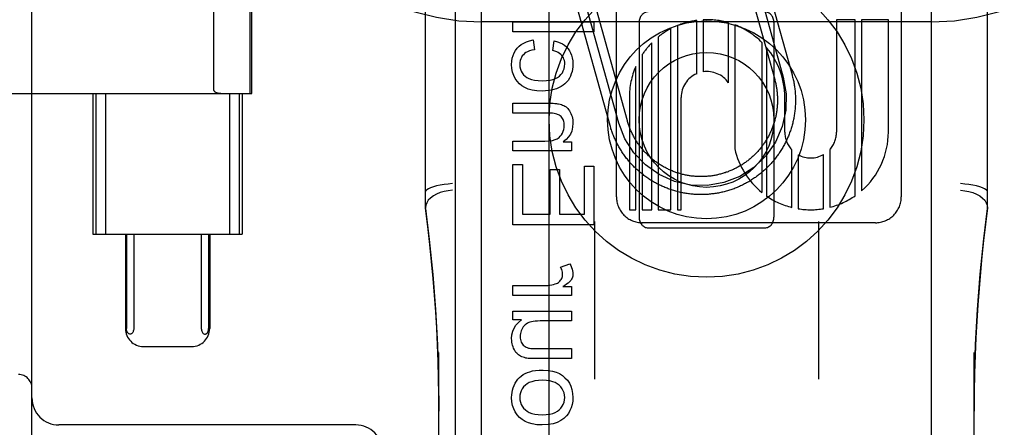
# Model space of a CAD drawing. Header units: inches. Extents: x 0 to 218, y 0 to 141.
# Tile 18 of 76: x 66.663 to 67.758, y 71.966 to 72.419. Entities that reach past the tile are written whole.
import ezdxf

# ---------------------------------------------------------------- set-up
doc = ezdxf.new("R2010")
doc.units = ezdxf.units.IN
doc.header["$LTSCALE"] = 11.987179
doc.header["$MEASUREMENT"] = 0
doc.linetypes.add('HIDDEN', pattern=[0.2, 0.1, -0.1])
doc.layers.add('DEFAULT_2', color=8, linetype='HIDDEN')
doc.layers.add('MAIN_RH_DOOR_ASSEMBLY', color=7, linetype='CONTINUOUS')

msp = doc.modelspace()

# ---------------------------------------------------------------- linework, layer by layer
at = {"layer": 'DEFAULT_2', "color": 8, "linetype": 'HIDDEN'}
for p, q in [((67.1768, 69.5573), (67.1768, 75.0578)), ((67.6768, 69.5573), (67.6768, 75.0578)), ((66.6768, 71.3995), (66.6768, 73.6495)), ((67.1143, 72.2091), (67.1143, 72.9522)), ((67.7393, 72.2091), (67.7393, 72.9522)), ((67.3266, 72.2221), (67.3266, 72.8269)), ((67.6434, 72.8269), (67.6434, 72.2221)), ((66.9196, 72.337), (66.9196, 72.712)), ((66.9213, 72.337), (66.9213, 72.712)), ((66.8791, 72.3404), (66.8791, 72.7085)), ((67.4624, 72.4968), (67.5026, 72.3523)), ((67.472, 72.4995), (67.5122, 72.355)), ((67.4817, 72.5021), (67.5219, 72.3576)), ((67.3195, 72.3014), (67.2807, 72.4411)), ((67.3292, 72.3041), (67.2903, 72.4438)), ((67.3388, 72.3067), (67.3, 72.4464)), ((67.6768, 72.4165), (67.1768, 72.4165)), ((67.2116, 72.4056), (67.2116, 72.4167)), ((67.2116, 72.4167), (67.3016, 72.4167)), ((67.3016, 72.4167), (67.3016, 72.4056)), ((67.4159, 72.3589), (67.4159, 72.4182)), ((67.423, 72.4188), (67.423, 72.361)), ((67.5714, 72.4189), (67.5714, 72.2941)), ((67.5921, 72.4189), (67.5714, 72.4189)), ((67.5921, 72.2233), (67.5921, 72.4189)), ((67.5993, 72.4189), (67.5993, 72.2288)), ((67.629, 72.4189), (67.5993, 72.4189)), ((67.629, 72.2941), (67.629, 72.4189)), ((67.3016, 72.4056), (67.2116, 72.4056)), ((67.3518, 72.4157), (67.3518, 72.1995)), ((67.3873, 72.2077), (67.3873, 72.4091)), ((67.3945, 72.4124), (67.3945, 72.2077)), ((67.4511, 72.3488), (67.4511, 72.4156)), ((67.4583, 72.4132), (67.4583, 72.2752)), ((67.5018, 72.4157), (67.5018, 72.1995)), ((67.2341, 72.3964), (67.2355, 72.3856)), ((67.256, 72.3846), (67.2576, 72.3954)), ((67.373, 72.3997), (67.373, 72.2077)), ((67.3659, 72.2077), (67.3659, 72.3932)), ((67.4885, 72.2267), (67.4885, 72.3937)), ((67.4935, 72.3881), (67.4935, 72.2229)), ((67.3553, 72.3801), (67.3553, 72.2077)), ((67.3481, 72.2077), (67.3481, 72.3669)), ((66.4439, 72.337), (66.9213, 72.337)), ((66.7445, 72.337), (66.7445, 72.1807)), ((66.7478, 72.337), (66.7478, 72.1807)), ((66.7586, 72.337), (66.7586, 72.1807)), ((66.8965, 72.337), (66.8965, 72.1807)), ((66.9073, 72.337), (66.9073, 72.1807)), ((66.9105, 72.337), (66.9105, 72.1807)), ((67.341, 72.3325), (67.341, 72.2077)), ((67.3986, 72.2077), (67.3986, 72.3325)), ((67.5138, 72.2941), (67.5138, 72.3326)), ((67.2116, 72.315), (67.2116, 72.3261)), ((67.2116, 72.3261), (67.2517, 72.3261)), ((67.2512, 72.315), (67.2116, 72.315)), ((67.2116, 72.2731), (67.2116, 72.2841)), ((67.2116, 72.2841), (67.2472, 72.2841)), ((67.2675, 72.283), (67.2768, 72.283)), ((67.2768, 72.283), (67.2768, 72.2731)), ((67.5216, 72.2102), (67.5216, 72.2743)), ((67.564, 72.2748), (67.564, 72.2104)), ((67.2768, 72.2731), (67.2116, 72.2731)), ((67.5288, 72.2688), (67.5288, 72.2088)), ((67.5569, 72.2088), (67.5569, 72.269)), ((67.2116, 72.1909), (67.2116, 72.258)), ((67.2116, 72.258), (67.2222, 72.258)), ((67.2222, 72.258), (67.2222, 72.2028)), ((67.2528, 72.2028), (67.2528, 72.2526)), ((67.2528, 72.2526), (67.2634, 72.2526)), ((67.2634, 72.2526), (67.2634, 72.2028)), ((67.291, 72.2028), (67.291, 72.256)), ((67.291, 72.256), (67.3016, 72.256)), ((67.3016, 72.256), (67.3016, 72.1909)), ((67.2222, 72.2028), (67.2528, 72.2028)), ((67.2634, 72.2028), (67.291, 72.2028)), ((67.341, 72.2077), (67.3481, 72.2077)), ((67.3553, 72.2077), (67.3659, 72.2077)), ((67.373, 72.2077), (67.3873, 72.2077)), ((67.3945, 72.2077), (67.3986, 72.2077)), ((67.3016, 72.1909), (67.2116, 72.1909)), ((67.3023, 72.1948), (67.3023, 72.0195)), ((67.6146, 72.1933), (67.3554, 72.1933)), ((67.3618, 72.1876), (67.4918, 72.1876)), ((67.5513, 72.1948), (67.5513, 72.0195)), ((66.7445, 72.1807), (66.9105, 72.1807)), ((66.7807, 72.1807), (66.7807, 72.0757)), ((66.7819, 72.1807), (66.7819, 72.0757)), ((66.79, 72.1807), (66.79, 72.0757)), ((66.8651, 72.1807), (66.8651, 72.0757)), ((66.8732, 72.1807), (66.8732, 72.0757)), ((66.8744, 72.1807), (66.8744, 72.0757)), ((67.2644, 72.1439), (67.2747, 72.1477)), ((67.2116, 72.1123), (67.2116, 72.1234)), ((67.2116, 72.1234), (67.2457, 72.1234)), ((67.2669, 72.1223), (67.2768, 72.1223)), ((67.2768, 72.1223), (67.2768, 72.1123)), ((67.2768, 72.1123), (67.2116, 72.1123)), ((67.2116, 72.0852), (67.2116, 72.0951)), ((67.2116, 72.0951), (67.2768, 72.0951)), ((67.2768, 72.0951), (67.2768, 72.0841)), ((67.2212, 72.0852), (67.2116, 72.0852)), ((67.2768, 72.0841), (67.2418, 72.0841)), ((66.8008, 72.0557), (66.8543, 72.0557)), ((67.1293, 71.367), (67.1293, 72.0491)), ((67.2406, 72.0533), (67.2768, 72.0533)), ((67.2768, 72.0533), (67.2768, 72.0423)), ((67.7243, 71.367), (67.7243, 72.0491)), ((67.2768, 72.0423), (67.2364, 72.0423)), ((67.0368, 71.9685), (66.7068, 71.9685))]:
    msp.add_line(p, q, dxfattribs=at)
for points in [[(67.2164, 72.3873), (67.2185, 72.3894), (67.2209, 72.3913), (67.2236, 72.393), (67.2266, 72.3944), (67.2301, 72.3956), (67.2341, 72.3964)], [(67.2576, 72.3954), (67.261, 72.3945), (67.2641, 72.3934), (67.2667, 72.3921), (67.269, 72.3905), (67.2711, 72.3887), (67.2728, 72.3867)], [(67.2101, 72.3693), (67.2103, 72.3729), (67.2109, 72.3763), (67.2118, 72.3793), (67.213, 72.3821), (67.2145, 72.3848), (67.2164, 72.3873)], [(67.2355, 72.3856), (67.2326, 72.385), (67.23, 72.3843), (67.2279, 72.3834), (67.226, 72.3824), (67.2244, 72.3813), (67.2232, 72.38)], [(67.2659, 72.3792), (67.2648, 72.3803), (67.2635, 72.3814), (67.262, 72.3823), (67.2602, 72.3832), (67.2582, 72.384), (67.256, 72.3846)], [(67.2728, 72.3867), (67.2744, 72.3845), (67.2757, 72.382), (67.2768, 72.3794), (67.2776, 72.3764), (67.2781, 72.3731), (67.2783, 72.3694)], [(67.2232, 72.38), (67.222, 72.3786), (67.221, 72.377), (67.2202, 72.3753), (67.2197, 72.3734), (67.2193, 72.3714), (67.2192, 72.3692)], [(67.2692, 72.3698), (67.2691, 72.3717), (67.2688, 72.3734), (67.2683, 72.375), (67.2677, 72.3765), (67.2668, 72.3779), (67.2659, 72.3792)], [(67.2188, 72.3477), (67.2162, 72.3505), (67.2141, 72.3535), (67.2124, 72.3568), (67.2112, 72.3605), (67.2104, 72.3647), (67.2101, 72.3693)], [(67.2192, 72.3692), (67.2194, 72.3664), (67.2199, 72.3639), (67.2207, 72.3617), (67.2218, 72.3597), (67.2233, 72.3578), (67.2251, 72.356)], [(67.2632, 72.3562), (67.265, 72.358), (67.2665, 72.36), (67.2676, 72.3621), (67.2685, 72.3644), (67.269, 72.367), (67.2692, 72.3698)], [(67.2783, 72.3694), (67.2781, 72.3665), (67.2778, 72.3638), (67.2773, 72.3612), (67.2765, 72.3587), (67.2755, 72.3562), (67.2743, 72.3538)], [(67.2251, 72.356), (67.227, 72.3546), (67.2294, 72.3534), (67.2322, 72.3524), (67.2356, 72.3517), (67.2396, 72.3512), (67.2442, 72.351)], [(67.2442, 72.351), (67.2488, 72.3512), (67.2528, 72.3517), (67.2561, 72.3525), (67.2589, 72.3535), (67.2613, 72.3548), (67.2632, 72.3562)], [(67.2743, 72.3538), (67.2729, 72.3515), (67.2712, 72.3495), (67.2694, 72.3476), (67.2674, 72.346), (67.2651, 72.3445), (67.2624, 72.3431)], [(67.5122, 72.355), (67.5154, 72.3367), (67.515, 72.3182), (67.511, 72.3001), (67.5034, 72.2828), (67.4928, 72.2676), (67.4794, 72.2548), (67.4637, 72.2448), (67.4461, 72.238), (67.4279, 72.2348), (67.4094, 72.2352), (67.3912, 72.2392), (67.374, 72.2468), (67.3588, 72.2575), (67.346, 72.2708), (67.336, 72.2865), (67.3292, 72.3041)], [(67.5219, 72.3576), (67.5222, 72.3564), (67.5225, 72.3552), (67.5228, 72.3539), (67.5231, 72.3526), (67.5234, 72.3514), (67.5237, 72.3501), (67.5239, 72.3489), (67.5241, 72.3476), (67.5243, 72.3463), (67.5245, 72.345), (67.5247, 72.3438), (67.5249, 72.3425), (67.525, 72.3412), (67.5252, 72.3399), (67.5253, 72.3386), (67.5254, 72.3374), (67.5255, 72.3361), (67.5256, 72.3348), (67.5256, 72.3335), (67.5257, 72.3322), (67.5257, 72.3309), (67.5257, 72.3296), (67.5257, 72.3284), (67.5257, 72.3271), (67.5256, 72.3258), (67.5256, 72.3245), (67.5255, 72.3232), (67.5254, 72.3219), (67.5253, 72.3206), (67.5252, 72.3194), (67.5251, 72.3181), (67.5249, 72.3168), (67.5248, 72.3155), (67.5246, 72.3142), (67.5244, 72.313), (67.5242, 72.3117), (67.524, 72.3104), (67.5237, 72.3092), (67.5235, 72.3079), (67.5232, 72.3066), (67.5229, 72.3054), (67.5226, 72.3041), (67.5223, 72.3029), (67.5219, 72.3016), (67.5216, 72.3004), (67.5212, 72.2992), (67.5208, 72.2979), (67.5204, 72.2967), (67.52, 72.2955), (67.5196, 72.2943), (67.5192, 72.2931), (67.5187, 72.2918), (67.5182, 72.2906), (67.5178, 72.2895), (67.5173, 72.2883), (67.5167, 72.2871), (67.5162, 72.2859), (67.5157, 72.2847), (67.5151, 72.2836), (67.5145, 72.2824), (67.514, 72.2813), (67.5134, 72.2801), (67.5127, 72.279), (67.5121, 72.2779), (67.5115, 72.2768), (67.5108, 72.2756), (67.5102, 72.2745), (67.5095, 72.2735), (67.5088, 72.2724), (67.5081, 72.2713), (67.5074, 72.2702), (67.5066, 72.2692), (67.5059, 72.2681), (67.5051, 72.2671), (67.5043, 72.266), (67.5036, 72.265), (67.5028, 72.264), (67.5019, 72.263), (67.5011, 72.262), (67.5003, 72.261), (67.4994, 72.2601), (67.4986, 72.2591), (67.4977, 72.2581), (67.4968, 72.2572), (67.4959, 72.2563), (67.495, 72.2554), (67.4941, 72.2545), (67.4932, 72.2536), (67.4923, 72.2527), (67.4913, 72.2518), (67.4903, 72.2509), (67.4894, 72.2501), (67.4884, 72.2493), (67.4874, 72.2484), (67.4864, 72.2476), (67.4854, 72.2468), (67.4844, 72.246), (67.4834, 72.2453), (67.4823, 72.2445), (67.4813, 72.2437), (67.4802, 72.243), (67.4791, 72.2423), (67.4781, 72.2416), (67.477, 72.2409), (67.4759, 72.2402), (67.4748, 72.2395), (67.4737, 72.2389), (67.4726, 72.2382), (67.4714, 72.2376), (67.4703, 72.237), (67.4692, 72.2364), (67.468, 72.2358), (67.4669, 72.2352), (67.4657, 72.2347), (67.4645, 72.2341), (67.4634, 72.2336), (67.4622, 72.2331), (67.461, 72.2326), (67.4598, 72.2321), (67.4586, 72.2316), (67.4574, 72.2311), (67.4562, 72.2307), (67.455, 72.2303), (67.4538, 72.2299), (67.4525, 72.2295), (67.4513, 72.2291), (67.4501, 72.2287), (67.4488, 72.2284), (67.4476, 72.228), (67.4463, 72.2277), (67.4451, 72.2274), (67.4438, 72.2271), (67.4426, 72.2268), (67.4413, 72.2266), (67.44, 72.2263), (67.4388, 72.2261), (67.4375, 72.2259), (67.4362, 72.2257), (67.435, 72.2255), (67.4337, 72.2253), (67.4324, 72.2252), (67.4311, 72.225), (67.4298, 72.2249), (67.4286, 72.2248), (67.4273, 72.2247), (67.426, 72.2247), (67.4247, 72.2246), (67.4234, 72.2246), (67.4221, 72.2245), (67.4208, 72.2245), (67.4195, 72.2245), (67.4182, 72.2245), (67.417, 72.2246), (67.4157, 72.2246), (67.4144, 72.2247), (67.4131, 72.2248), (67.4118, 72.2249), (67.4105, 72.225), (67.4093, 72.2251), (67.408, 72.2253), (67.4067, 72.2255), (67.4054, 72.2256), (67.4041, 72.2258), (67.4029, 72.226), (67.4016, 72.2263), (67.4003, 72.2265), (67.3991, 72.2268), (67.3978, 72.227), (67.3966, 72.2273), (67.3953, 72.2276), (67.3941, 72.228), (67.3928, 72.2283), (67.3916, 72.2286), (67.3903, 72.229), (67.3891, 72.2294), (67.3879, 72.2298), (67.3867, 72.2302), (67.3854, 72.2306), (67.3842, 72.2311), (67.383, 72.2315), (67.3818, 72.232), (67.3806, 72.2325), (67.3794, 72.233), (67.3783, 72.2335), (67.3771, 72.234), (67.3759, 72.2345), (67.3748, 72.2351), (67.3736, 72.2357), (67.3725, 72.2363), (67.3713, 72.2369), (67.3702, 72.2375), (67.3691, 72.2381), (67.3679, 72.2387), (67.3668, 72.2394), (67.3657, 72.2401), (67.3646, 72.2407), (67.3635, 72.2414), (67.3625, 72.2421), (67.3614, 72.2429)], [(67.5026, 72.3523), (67.5029, 72.3512), (67.5032, 72.3502), (67.5034, 72.3491), (67.5037, 72.348), (67.5039, 72.347), (67.5041, 72.3459), (67.5043, 72.3448), (67.5045, 72.3437), (67.5047, 72.3427), (67.5048, 72.3416), (67.505, 72.3405), (67.5051, 72.3394), (67.5052, 72.3383), (67.5053, 72.3372), (67.5054, 72.3361), (67.5055, 72.3351), (67.5056, 72.334), (67.5056, 72.3329), (67.5057, 72.3318), (67.5057, 72.3307), (67.5057, 72.3296), (67.5057, 72.3285), (67.5057, 72.3274), (67.5056, 72.3263), (67.5056, 72.3252), (67.5055, 72.3241), (67.5055, 72.323), (67.5054, 72.3219), (67.5053, 72.3208), (67.5051, 72.3198), (67.505, 72.3187), (67.5049, 72.3176), (67.5047, 72.3165), (67.5045, 72.3154), (67.5043, 72.3143), (67.5041, 72.3133), (67.5039, 72.3122), (67.5037, 72.3111), (67.5034, 72.3101), (67.5032, 72.309), (67.5029, 72.3079), (67.5026, 72.3069), (67.5023, 72.3058), (67.502, 72.3048), (67.5017, 72.3037), (67.5014, 72.3027), (67.501, 72.3017), (67.5006, 72.3006), (67.5003, 72.2996), (67.4999, 72.2986), (67.4995, 72.2976), (67.499, 72.2965), (67.4986, 72.2955), (67.4982, 72.2945), (67.4977, 72.2935), (67.4972, 72.2926), (67.4968, 72.2916), (67.4963, 72.2906), (67.4958, 72.2896), (67.4952, 72.2887), (67.4947, 72.2877), (67.4942, 72.2868), (67.4936, 72.2858), (67.493, 72.2849), (67.4925, 72.284), (67.4919, 72.283), (67.4913, 72.2821), (67.4906, 72.2812), (67.49, 72.2803), (67.4894, 72.2794), (67.4887, 72.2786), (67.4881, 72.2777), (67.4874, 72.2768), (67.4867, 72.276), (67.486, 72.2751), (67.4853, 72.2743), (67.4846, 72.2735), (67.4839, 72.2726), (67.4831, 72.2718), (67.4824, 72.271), (67.4816, 72.2702), (67.4809, 72.2695), (67.4801, 72.2687), (67.4793, 72.2679), (67.4785, 72.2672), (67.4777, 72.2664), (67.4769, 72.2657), (67.476, 72.265), (67.4752, 72.2643), (67.4744, 72.2636), (67.4735, 72.2629), (67.4726, 72.2622), (67.4718, 72.2616), (67.4709, 72.2609), (67.47, 72.2603), (67.4691, 72.2597), (67.4682, 72.259), (67.4673, 72.2584), (67.4664, 72.2578), (67.4655, 72.2573), (67.4645, 72.2567), (67.4636, 72.2561), (67.4626, 72.2556), (67.4617, 72.255), (67.4607, 72.2545), (67.4597, 72.254), (67.4588, 72.2535), (67.4578, 72.253), (67.4568, 72.2526), (67.4558, 72.2521), (67.4548, 72.2517), (67.4538, 72.2512), (67.4528, 72.2508), (67.4518, 72.2504), (67.4507, 72.25), (67.4497, 72.2496), (67.4487, 72.2493), (67.4477, 72.2489), (67.4466, 72.2486), (67.4456, 72.2482), (67.4445, 72.2479), (67.4435, 72.2476), (67.4424, 72.2473), (67.4414, 72.2471), (67.4403, 72.2468), (67.4392, 72.2466), (67.4382, 72.2463), (67.4371, 72.2461), (67.436, 72.2459), (67.4349, 72.2457), (67.4338, 72.2455), (67.4328, 72.2454), (67.4317, 72.2452), (67.4306, 72.2451), (67.4295, 72.245), (67.4284, 72.2449), (67.4273, 72.2448), (67.4262, 72.2447), (67.4251, 72.2446), (67.4241, 72.2446), (67.423, 72.2445), (67.4219, 72.2445), (67.4208, 72.2445), (67.4197, 72.2445), (67.4186, 72.2445), (67.4175, 72.2446), (67.4164, 72.2446), (67.4153, 72.2447), (67.4142, 72.2448), (67.4131, 72.2449), (67.412, 72.245), (67.4109, 72.2451), (67.4099, 72.2452), (67.4088, 72.2454), (67.4077, 72.2455), (67.4066, 72.2457), (67.4055, 72.2459), (67.4045, 72.2461), (67.4034, 72.2463), (67.4023, 72.2465), (67.4012, 72.2468), (67.4002, 72.247), (67.3991, 72.2473), (67.3981, 72.2476), (67.397, 72.2479), (67.396, 72.2482), (67.3949, 72.2485), (67.3939, 72.2489), (67.3928, 72.2492), (67.3918, 72.2496), (67.3908, 72.25), (67.3898, 72.2503), (67.3887, 72.2508), (67.3877, 72.2512), (67.3867, 72.2516), (67.3857, 72.252), (67.3847, 72.2525), (67.3837, 72.253), (67.3828, 72.2535), (67.3818, 72.254), (67.3808, 72.2545), (67.3799, 72.255), (67.3789, 72.2555), (67.3779, 72.2561), (67.377, 72.2566), (67.3761, 72.2572), (67.3751, 72.2578), (67.3742, 72.2584), (67.3733, 72.259), (67.3724, 72.2596), (67.3715, 72.2602), (67.3706, 72.2608), (67.3697, 72.2615), (67.3689, 72.2622), (67.368, 72.2628), (67.3671, 72.2635), (67.3663, 72.2642), (67.3655, 72.2649), (67.3646, 72.2656)], [(66.8791, 72.3404), (66.8792, 72.3401), (66.8792, 72.3399), (66.8793, 72.3398), (66.8794, 72.3396), (66.8795, 72.3394), (66.8796, 72.3393), (66.8798, 72.3392), (66.8799, 72.3391), (66.88, 72.339), (66.8802, 72.3389), (66.8803, 72.3388), (66.8804, 72.3387), (66.8806, 72.3386), (66.8807, 72.3385), (66.8809, 72.3384), (66.881, 72.3383), (66.8812, 72.3383), (66.8814, 72.3382), (66.8815, 72.3381), (66.8817, 72.3381), (66.8819, 72.338), (66.8821, 72.3379), (66.8823, 72.3379), (66.8825, 72.3378), (66.8827, 72.3377), (66.8829, 72.3377), (66.8831, 72.3376), (66.8833, 72.3375), (66.8836, 72.3375), (66.8839, 72.3374), (66.8841, 72.3374), (66.8844, 72.3373), (66.8847, 72.3373), (66.885, 72.3372), (66.8853, 72.3372), (66.8856, 72.3371), (66.886, 72.3371), (66.8863, 72.3371), (66.8867, 72.337), (66.8871, 72.337), (66.8875, 72.337), (66.8879, 72.337), (66.8883, 72.337), (66.8888, 72.337)], [(67.2439, 72.3396), (67.2381, 72.34), (67.233, 72.3407), (67.2286, 72.3419), (67.2249, 72.3435), (67.2216, 72.3455), (67.2188, 72.3477)], [(67.2624, 72.3431), (67.2599, 72.3421), (67.2572, 72.3413), (67.2543, 72.3406), (67.2511, 72.3401), (67.2476, 72.3398), (67.2439, 72.3396)], [(67.2517, 72.3261), (67.2542, 72.326), (67.2564, 72.326), (67.2583, 72.3259), (67.26, 72.3258), (67.2613, 72.3256), (67.2624, 72.3254)], [(67.2624, 72.3254), (67.264, 72.325), (67.2655, 72.3246), (67.2668, 72.3241), (67.2681, 72.3234), (67.2694, 72.3228), (67.2706, 72.322)], [(67.2706, 72.322), (67.2716, 72.3212), (67.2726, 72.3202), (67.2735, 72.3191), (67.2744, 72.3178), (67.2753, 72.3163), (67.2761, 72.3146)], [(67.2613, 72.3137), (67.2602, 72.3141), (67.2589, 72.3144), (67.2573, 72.3147), (67.2556, 72.3149), (67.2535, 72.315), (67.2512, 72.315)], [(67.2667, 72.3091), (67.2659, 72.3102), (67.2651, 72.3112), (67.2642, 72.312), (67.2633, 72.3127), (67.2624, 72.3133), (67.2613, 72.3137)], [(67.2687, 72.3015), (67.2686, 72.303), (67.2684, 72.3044), (67.2681, 72.3057), (67.2678, 72.3069), (67.2673, 72.308), (67.2667, 72.3091)], [(67.2761, 72.3146), (67.2768, 72.3129), (67.2773, 72.3112), (67.2777, 72.3095), (67.278, 72.3076), (67.2782, 72.3058), (67.2783, 72.3038)], [(67.3646, 72.2656), (67.3638, 72.2664), (67.363, 72.2671), (67.3622, 72.2678), (67.3614, 72.2686), (67.3606, 72.2694), (67.3599, 72.2701), (67.3591, 72.2709), (67.3584, 72.2717), (67.3576, 72.2725), (67.3569, 72.2734), (67.3562, 72.2742), (67.3555, 72.275), (67.3548, 72.2759), (67.3541, 72.2767), (67.3534, 72.2776), (67.3528, 72.2784), (67.3521, 72.2793), (67.3515, 72.2802), (67.3508, 72.2811), (67.3502, 72.282), (67.3496, 72.2829), (67.349, 72.2838), (67.3484, 72.2848), (67.3479, 72.2857), (67.3473, 72.2866), (67.3468, 72.2876), (67.3462, 72.2885), (67.3457, 72.2895), (67.3452, 72.2905), (67.3447, 72.2914), (67.3442, 72.2924), (67.3437, 72.2934), (67.3433, 72.2944), (67.3428, 72.2954), (67.3424, 72.2964), (67.342, 72.2974), (67.3416, 72.2984), (67.3412, 72.2995), (67.3408, 72.3005), (67.3404, 72.3015), (67.3401, 72.3026), (67.3397, 72.3036), (67.3394, 72.3046), (67.3391, 72.3057), (67.3388, 72.3067)], [(67.2642, 72.2893), (67.2656, 72.2911), (67.2667, 72.2929), (67.2675, 72.2949), (67.2682, 72.2969), (67.2685, 72.2991), (67.2687, 72.3015)], [(67.2783, 72.3038), (67.2779, 72.2993), (67.277, 72.2952), (67.2755, 72.2917), (67.2735, 72.2886), (67.2708, 72.2857), (67.2675, 72.283)], [(67.3614, 72.2429), (67.3603, 72.2436), (67.3593, 72.2443), (67.3583, 72.2451), (67.3572, 72.2459), (67.3562, 72.2467), (67.3552, 72.2475), (67.3542, 72.2483), (67.3532, 72.2491), (67.3522, 72.2499), (67.3512, 72.2508), (67.3503, 72.2516), (67.3493, 72.2525), (67.3484, 72.2534), (67.3475, 72.2543), (67.3465, 72.2552), (67.3456, 72.2561), (67.3447, 72.257), (67.3439, 72.258), (67.343, 72.2589), (67.3421, 72.2599), (67.3413, 72.2608), (67.3404, 72.2618), (67.3396, 72.2628), (67.3388, 72.2638), (67.338, 72.2648), (67.3372, 72.2658), (67.3364, 72.2669), (67.3357, 72.2679), (67.3349, 72.269), (67.3342, 72.27), (67.3335, 72.2711), (67.3328, 72.2721), (67.3321, 72.2732), (67.3314, 72.2743), (67.3307, 72.2754), (67.33, 72.2765), (67.3294, 72.2777), (67.3288, 72.2788), (67.3282, 72.2799), (67.3276, 72.281), (67.327, 72.2822), (67.3264, 72.2833), (67.3258, 72.2845), (67.3253, 72.2857), (67.3248, 72.2868), (67.3242, 72.288), (67.3237, 72.2892), (67.3233, 72.2904), (67.3228, 72.2916), (67.3223, 72.2928), (67.3219, 72.294), (67.3215, 72.2952), (67.321, 72.2965), (67.3206, 72.2977), (67.3203, 72.2989), (67.3199, 72.3001), (67.3195, 72.3014)], [(67.2472, 72.2841), (67.2516, 72.2843), (67.2554, 72.2848), (67.2584, 72.2856), (67.2608, 72.2866), (67.2628, 72.2879), (67.2642, 72.2893)], [(67.1443, 72.2367), (67.1396, 72.2363), (67.135, 72.2357), (67.1307, 72.2349), (67.1267, 72.2341), (67.1231, 72.2331), (67.12, 72.2321), (67.1176, 72.231), (67.1158, 72.2299), (67.1147, 72.2289), (67.1143, 72.2278)], [(67.7393, 72.2278), (67.7389, 72.2289), (67.7378, 72.2299), (67.736, 72.231), (67.7336, 72.2321), (67.7305, 72.2331), (67.7269, 72.2341), (67.7229, 72.2349), (67.7186, 72.2357), (67.714, 72.2363), (67.7093, 72.2367)], [(67.1443, 72.2293), (67.1396, 72.2289), (67.135, 72.228), (67.1307, 72.2267), (67.1267, 72.2251), (67.1231, 72.2231), (67.12, 72.2207), (67.1175, 72.2182), (67.1158, 72.2155), (67.1147, 72.2127), (67.1143, 72.2099)], [(67.7093, 72.2293), (67.714, 72.2289), (67.7186, 72.228), (67.7229, 72.2267), (67.7269, 72.2251), (67.7305, 72.2231), (67.7336, 72.2207), (67.7361, 72.2182), (67.7378, 72.2155), (67.7389, 72.2127), (67.7393, 72.2099)], [(67.1293, 71.9838), (67.1292, 72.0018), (67.1289, 72.0206), (67.1284, 72.0391), (67.1277, 72.0575), (67.1268, 72.0759), (67.1257, 72.0944), (67.1244, 72.1128), (67.1229, 72.1313), (67.1212, 72.15), (67.1192, 72.169), (67.1169, 72.1889), (67.1143, 72.2094)], [(67.1143, 72.2091), (67.1185, 72.1748), (67.1225, 72.1358), (67.1255, 72.0967), (67.1277, 72.0574), (67.1289, 72.0181), (67.1293, 71.9838)], [(67.7393, 72.2094), (67.737, 72.1915), (67.7349, 72.1736), (67.733, 72.1557), (67.7313, 72.1378), (67.7298, 72.12), (67.7284, 72.1021), (67.7273, 72.084), (67.7263, 72.0654), (67.7255, 72.0461), (67.7248, 72.0259), (67.7244, 72.0047), (67.7243, 71.984)], [(67.7243, 71.984), (67.7247, 72.0184), (67.7259, 72.0578), (67.7281, 72.097), (67.7312, 72.1362), (67.7351, 72.1752), (67.7393, 72.2091)], [(67.2668, 72.1358), (67.2668, 72.1371), (67.2666, 72.1384), (67.2663, 72.1397), (67.2658, 72.1411), (67.2652, 72.1425), (67.2644, 72.1439)], [(67.2747, 72.1477), (67.2758, 72.1456), (67.2768, 72.1436), (67.2774, 72.1417), (67.2779, 72.1398), (67.2782, 72.1381), (67.2783, 72.1364)], [(67.2646, 72.1293), (67.2653, 72.1303), (67.2659, 72.1313), (67.2663, 72.1324), (67.2666, 72.1334), (67.2668, 72.1346), (67.2668, 72.1358)], [(67.2783, 72.1364), (67.2782, 72.1351), (67.278, 72.1338), (67.2777, 72.1326), (67.2773, 72.1315), (67.2767, 72.1304), (67.276, 72.1292)], [(67.2457, 72.1234), (67.2481, 72.1234), (67.2505, 72.1236), (67.2527, 72.1238), (67.2547, 72.1242), (67.2567, 72.1247), (67.2586, 72.1252)], [(67.2586, 72.1252), (67.2599, 72.1257), (67.2611, 72.1262), (67.2621, 72.1268), (67.263, 72.1276), (67.2639, 72.1284), (67.2646, 72.1293)], [(67.276, 72.1292), (67.2753, 72.1283), (67.2742, 72.1272), (67.2729, 72.1261), (67.2712, 72.1249), (67.2692, 72.1236), (67.2669, 72.1223)], [(67.2101, 72.0645), (67.2105, 72.0688), (67.2114, 72.0727), (67.2128, 72.0762), (67.2149, 72.0794), (67.2177, 72.0824), (67.2212, 72.0852)], [(67.2291, 72.0822), (67.2277, 72.0815), (67.2264, 72.0807), (67.2252, 72.0798), (67.2241, 72.0787), (67.2231, 72.0775), (67.2222, 72.0761)], [(67.2418, 72.0841), (67.239, 72.084), (67.2364, 72.0838), (67.2342, 72.0836), (67.2322, 72.0832), (67.2305, 72.0828), (67.2291, 72.0822)], [(66.7859, 72.0695), (66.7855, 72.0695), (66.785, 72.0696), (66.7846, 72.0698), (66.7842, 72.07), (66.7839, 72.0703), (66.7835, 72.0707), (66.7832, 72.071), (66.7829, 72.0715), (66.7827, 72.072), (66.7824, 72.0725), (66.7823, 72.0731), (66.7821, 72.0736), (66.782, 72.0741), (66.7819, 72.0746), (66.7819, 72.0752), (66.7819, 72.0757)], [(66.79, 72.0757), (66.7899, 72.0747), (66.7898, 72.0737), (66.7895, 72.0728), (66.7892, 72.072), (66.7888, 72.0713), (66.7883, 72.0706), (66.7878, 72.0701), (66.7872, 72.0698), (66.7866, 72.0695), (66.7859, 72.0695)], [(66.8651, 72.0757), (66.8652, 72.0747), (66.8653, 72.0737), (66.8656, 72.0728), (66.8659, 72.072), (66.8663, 72.0713), (66.8668, 72.0706), (66.8673, 72.0701), (66.8679, 72.0698), (66.8685, 72.0695), (66.8692, 72.0695)], [(66.8692, 72.0695), (66.8696, 72.0695), (66.8701, 72.0696), (66.8705, 72.0698), (66.8709, 72.07), (66.8712, 72.0703), (66.8716, 72.0707), (66.8719, 72.071), (66.8722, 72.0715), (66.8724, 72.072), (66.8726, 72.0725), (66.8728, 72.0731), (66.873, 72.0736), (66.8731, 72.0741), (66.8732, 72.0746), (66.8732, 72.0752), (66.8732, 72.0757)], [(67.2222, 72.0761), (67.2214, 72.0746), (67.2207, 72.0731), (67.2202, 72.0716), (67.2199, 72.0701), (67.2197, 72.0684), (67.2196, 72.0668)], [(67.2196, 72.0668), (67.2197, 72.065), (67.2199, 72.0634), (67.2203, 72.062), (67.2208, 72.0606), (67.2214, 72.0595), (67.2221, 72.0584)], [(67.2123, 72.0537), (67.2117, 72.0554), (67.2111, 72.0571), (67.2107, 72.0588), (67.2104, 72.0606), (67.2102, 72.0625), (67.2101, 72.0645)], [(67.2221, 72.0584), (67.223, 72.0573), (67.2239, 72.0564), (67.225, 72.0556), (67.2262, 72.055), (67.2275, 72.0544), (67.229, 72.054)], [(67.2178, 72.0463), (67.2169, 72.0471), (67.2159, 72.0481), (67.2149, 72.0492), (67.214, 72.0505), (67.2132, 72.052), (67.2123, 72.0537)], [(67.2261, 72.0429), (67.2244, 72.0433), (67.2228, 72.0438), (67.2214, 72.0443), (67.2201, 72.0449), (67.2189, 72.0456), (67.2178, 72.0463)], [(67.229, 72.054), (67.23, 72.0538), (67.2314, 72.0536), (67.2331, 72.0535), (67.2352, 72.0534), (67.2377, 72.0533), (67.2406, 72.0533)], [(67.2364, 72.0423), (67.234, 72.0423), (67.2319, 72.0423), (67.2301, 72.0424), (67.2285, 72.0425), (67.2272, 72.0427), (67.2261, 72.0429)], [(67.2141, 72.0148), (67.2155, 72.0171), (67.2171, 72.0192), (67.2189, 72.0211), (67.2208, 72.0228), (67.223, 72.0244), (67.2253, 72.0257)], [(67.2253, 72.0257), (67.2276, 72.0268), (67.2302, 72.0277), (67.2333, 72.0285), (67.2367, 72.0291), (67.2407, 72.0294), (67.2451, 72.0295)], [(67.2451, 72.0295), (67.2506, 72.0292), (67.2554, 72.0284), (67.2596, 72.0272), (67.2633, 72.0255), (67.2665, 72.0234), (67.2694, 72.021)], [(67.2101, 71.999), (67.2102, 72.0019), (67.2106, 72.0046), (67.2111, 72.0073), (67.2119, 72.0098), (67.2129, 72.0123), (67.2141, 72.0148)], [(67.2255, 72.0127), (67.2235, 72.0107), (67.2219, 72.0087), (67.2207, 72.0065), (67.2199, 72.0043), (67.2194, 72.0017), (67.2192, 71.999)], [(67.2445, 72.0182), (67.24, 72.018), (67.236, 72.0175), (67.2327, 72.0166), (67.2298, 72.0155), (67.2274, 72.0142), (67.2255, 72.0127)], [(67.2628, 72.0127), (67.2609, 72.0142), (67.2585, 72.0155), (67.2558, 72.0166), (67.2526, 72.0175), (67.2488, 72.018), (67.2445, 72.0182)], [(67.2691, 71.999), (67.2689, 72.0017), (67.2684, 72.0042), (67.2676, 72.0065), (67.2664, 72.0086), (67.2648, 72.0107), (67.2628, 72.0127)], [(67.2694, 72.021), (67.2721, 72.0181), (67.2743, 72.0149), (67.276, 72.0115), (67.2772, 72.0078), (67.2779, 72.0036), (67.2783, 71.999)], [(67.2189, 71.9769), (67.2163, 71.9797), (67.2141, 71.9829), (67.2124, 71.9863), (67.2112, 71.99), (67.2104, 71.9943), (67.2101, 71.999)], [(67.2192, 71.999), (67.2194, 71.9963), (67.2199, 71.9937), (67.2207, 71.9914), (67.2219, 71.9893), (67.2235, 71.9872), (67.2254, 71.9853)], [(67.2629, 71.9853), (67.2648, 71.9872), (67.2664, 71.9893), (67.2676, 71.9914), (67.2684, 71.9937), (67.2689, 71.9963), (67.2691, 71.999)], [(67.2783, 71.999), (67.278, 71.9949), (67.2774, 71.9911), (67.2764, 71.9876), (67.275, 71.9844), (67.2732, 71.9814), (67.271, 71.9785)], [(67.2254, 71.9853), (67.2273, 71.9838), (67.2297, 71.9825), (67.2325, 71.9814), (67.2359, 71.9805), (67.2397, 71.98), (67.2442, 71.9798)], [(67.2442, 71.9798), (67.2486, 71.98), (67.2525, 71.9805), (67.2558, 71.9814), (67.2586, 71.9825), (67.261, 71.9838), (67.2629, 71.9853)], [(67.271, 71.9785), (67.2682, 71.9757), (67.2648, 71.9733), (67.2608, 71.9713), (67.2562, 71.9698), (67.2506, 71.9689), (67.2442, 71.9685)], [(67.2442, 71.9685), (67.2383, 71.9688), (67.2331, 71.9696), (67.2287, 71.9708), (67.225, 71.9725), (67.2217, 71.9745), (67.2189, 71.9769)]]:
    msp.add_lwpolyline(points, dxfattribs=at)
for radius in [0.175, 0.11, 0.075]:
    msp.add_circle((67.4268, 72.3076), radius, dxfattribs=at)
for centre, radius, start, end in [((67.1768, 72.6665), 0.25, 90, 270), ((67.6768, 72.6665), 0.25, 270, 90), ((67.4274, 72.3325), 0.0864, 97.6624, 112.4165), ((67.4274, 72.3325), 0.0864, 74.0577, 92.9054), ((67.4274, 72.3325), 0.0864, 117.6453, 129.0007), ((67.4274, 72.3325), 0.0864, 45.0355, 69.0633), ((67.4274, 72.3325), 0.0864, 135.3979, 146.5811), ((67.4274, 72.3325), 0.0864, 0.0458, 40.0811), ((67.4274, 72.3325), 0.0864, 156.5393, 180.0001), ((67.4274, 72.3325), 0.0288, 34.5116, 98.7453), ((67.4274, 72.3325), 0.0288, 113.578, 179.9999), ((67.5426, 72.2941), 0.0288, 180.0185, 223.3212), ((67.5426, 72.2941), 0.0288, 318.0851, 0.0032), ((67.5426, 72.2941), 0.0864, 310.9953, 360), ((67.5426, 72.2941), 0.0864, 192.5782, 231.1955), ((67.5426, 72.2941), 0.0288, 241.3124, 299.7373), ((67.3554, 72.2221), 0.0288, 179.994, 270.0078), ((67.5426, 72.2941), 0.0864, 235.3887, 255.957), ((67.5426, 72.2941), 0.0864, 284.3619, 304.9816), ((67.6146, 72.2221), 0.0288, 269.9572, 359.9997), ((67.5426, 72.2941), 0.0864, 260.7916, 279.5164), ((66.8007, 72.0757), 0.02, 180, 270), ((66.8544, 72.0757), 0.02, 270, 360), ((66.6618, 72.0095), 0.015, 0, 90), ((66.7068, 71.9985), 0.03, 180, 270), ((67.0368, 71.9385), 0.03, 0, 90)]:
    msp.add_arc(centre, radius, start, end, dxfattribs=at)
for centre, major_axis, start_param, end_param in [((67.3618, 72.4157), (0, -0.0119), 3.141593, 4.712389), ((67.4918, 72.4157), (0, 0.0119), -1.570796, 0), ((67.3618, 72.1995), (0, -0.0119), -1.570796, 0), ((67.4918, 72.1995), (0, 0.0119), 3.141593, 4.712389)]:
    msp.add_ellipse(centre, major_axis=major_axis, ratio=0.842271, start_param=start_param, end_param=end_param, dxfattribs=at)
at = {"layer": 'MAIN_RH_DOOR_ASSEMBLY', "color": 8, "linetype": 'HIDDEN'}
msp.add_line((67.2518, 64.2445), (67.2518, 81.0545), dxfattribs=at)
at = {"layer": 'MAIN_RH_DOOR_ASSEMBLY', "color": 3, "linetype": 'Continuous'}
msp.add_line((67.1478, 64.3995), (67.1478, 80.8995), dxfattribs=at)

doc.saveas('drawing.dxf')
